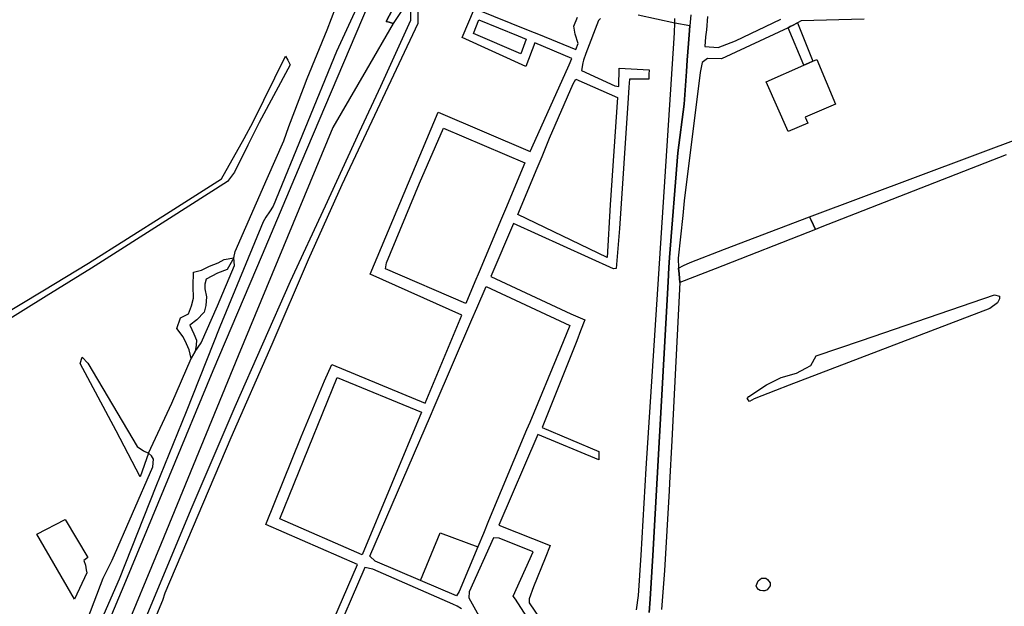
# Model space of a CAD drawing. Header units: metres. Extents: x 89872 to 99175, y 455036 to 468911.
# Tile 13 of 196: x 93642 to 94325, y 459753 to 460160. Entities that reach past the tile are written whole.
import ezdxf

# ---------------------------------------------------------------- set-up
doc = ezdxf.new("R2010")
doc.units = ezdxf.units.M
doc.layers.add('Waterdeel', color=7, linetype='Continuous', true_color=0x00aaff)
doc.layers.add('Wegdeel', color=7, linetype='Continuous', true_color=0x9a9a9a)
doc.layers.add('Wegdeel doorgaand', color=1, linetype='Continuous')

msp = doc.modelspace()

# ---------------------------------------------------------------- linework, layer by layer
at = {"layer": 'Waterdeel', "lineweight": -3}
for p, q in [((93773.34, 459988.7), (93779.4, 459990.97)), ((93779.4, 459990.97), (93783.56, 459993.44)), ((93783.56, 459993.44), (93790.29, 459994.52)), ((93790.29, 459994.52), (93785.65, 459986.43)), ((93762.02, 459974.92), (93762.16, 459984.53)), ((93762.16, 459984.53), (93767.84, 459985.86)), ((93767.84, 459985.86), (93773.34, 459988.7)), ((93778.83, 459983.77), (93771.06, 459979.79)), ((93785.65, 459986.43), (93778.83, 459983.77)), ((93771.06, 459979.79), (93770.06, 459976.2)), ((93762.2, 459966.52), (93762.02, 459974.92)), ((93770.06, 459976.2), (93770.06, 459973.09)), ((93770.06, 459973.09), (93771.34, 459967.43)), ((93760.92, 459961.22), (93762.2, 459966.52)), ((93771.34, 459967.43), (93770.79, 459961.4)), ((94226.19, 459937.11), (94318.52, 459968.84)), ((94320.56, 459963.36), (94315.3, 459959.29)), ((94318.52, 459968.84), (94322.16, 459967.92)), ((94322.14, 459966), (94320.56, 459963.36)), ((94322.16, 459967.92), (94322.14, 459966)), ((93758.73, 459955.56), (93760.92, 459961.22)), ((93769.69, 459956.84), (93764.58, 459951.54)), ((93770.79, 459961.4), (93769.69, 459956.84)), ((94315.3, 459959.29), (94175.92, 459906.13)), ((93750.7, 459945.51), (93753.26, 459952.88)), ((93753.26, 459952.88), (93758.73, 459955.56)), ((93764.58, 459951.54), (93759.65, 459947.7)), ((93755.08, 459939.67), (93750.7, 459945.51)), ((93759.65, 459947.7), (93762.38, 459941.86)), ((93757.45, 459934.92), (93755.08, 459939.67)), ((93762.38, 459941.86), (93764.21, 459937.29)), ((93764.21, 459937.29), (93764.03, 459933.82)), ((94194.68, 459926.51), (94226.19, 459937.11)), ((93759.28, 459930.72), (93757.45, 459934.92)), ((93760.56, 459924.69), (93759.28, 459930.72)), ((93763.48, 459929.44), (93760.56, 459924.69)), ((93764.03, 459933.82), (93763.48, 459929.44)), ((93683.48, 459921.22), (93684.85, 459925.54)), ((93684.85, 459925.54), (93688.95, 459921.44)), ((94191.06, 459919.82), (94194.68, 459926.51)), ((93708.62, 459874.48), (93683.48, 459921.22)), ((93688.95, 459921.44), (93723.2, 459863.55)), ((94181.16, 459914.38), (94187.49, 459917.85)), ((94187.49, 459917.85), (94191.06, 459919.82)), ((94160.26, 459906.42), (94170.43, 459911.45)), ((94170.43, 459911.45), (94181.16, 459914.38)), ((94147.85, 459898.2), (94160.26, 459906.42)), ((94166.37, 459902.39), (94151.66, 459896.63)), ((94175.92, 459906.13), (94166.37, 459902.39)), ((94146.73, 459896.8), (94147.85, 459898.2)), ((94148.41, 459894.85), (94146.73, 459896.8)), ((94151.66, 459896.63), (94148.41, 459894.85)), ((93725.29, 459842.51), (93708.62, 459874.48)), ((93723.2, 459863.55), (93727.46, 459860.51)), ((93727.46, 459860.51), (93730.97, 459859)), ((93730.97, 459859), (93725.29, 459842.51)), ((93653.46, 459802.73), (93673.01, 459812.91)), ((93673.01, 459812.91), (93688.89, 459786.44)), ((93679.53, 459757.52), (93653.46, 459802.73)), ((93688.89, 459786.44), (93686.04, 459784.4)), ((93686.04, 459784.4), (93687.26, 459781.14)), ((93687.26, 459781.14), (93687.75, 459777.97)), ((93688.08, 459775.85), (93679.53, 459757.52)), ((93687.75, 459777.97), (93688.08, 459775.85)), ((94154.4, 459770.28), (94156.85, 459772.03)), ((94156.85, 459772.03), (94159.84, 459772.13)), ((94159.84, 459772.13), (94160.99, 459771.13)), ((94153.15, 459766.84), (94154.4, 459770.28)), ((94153.54, 459765.72), (94153.15, 459766.84)), ((94154.75, 459764.34), (94153.54, 459765.72)), ((94162.69, 459766.69), (94160.64, 459764.09)), ((94160.99, 459771.13), (94162.66, 459768.89)), ((94162.66, 459768.89), (94162.69, 459766.69)), ((94155.85, 459763.64), (94154.75, 459764.34)), ((94157.65, 459763.34), (94155.85, 459763.64)), ((94159.04, 459763.39), (94157.65, 459763.34)), ((94160.64, 459764.09), (94159.04, 459763.39))]:
    msp.add_line(p, q, dxfattribs=at)
for points in [[(94107.74, 460163.33), (94107.31, 460158.27), (94107.08, 460155.5), (94106.54, 460149.28), (94106.1, 460143.28), (94105.67, 460137.55), (94105.23, 460131.74), (94104.64, 460123.84), (94102.96, 460101.32), (94098.75, 460067.43), (94092.81, 459994.83), (94092.41, 459987.73), (94091.86, 459977.8), (94081.32, 459787.8), (94079.5, 459757.54), (94078.73, 459748.15)], [(94070.02, 459750.07), (94071.36, 459760.03), (94073.27, 459787.99), (94076.62, 459848.32), (94096.15, 460147.1), (94096.27, 460150.93), (94096.47, 460157.35), (94096.58, 460160.79)]]:
    msp.add_lwpolyline(points, dxfattribs=at)
at = {"layer": 'Wegdeel'}
for p, q in [((94175.16, 460154.31), (94176.56, 460155.03)), ((94176.56, 460155.03), (94178.31, 460155.92)), ((94178.31, 460155.92), (94181.65, 460157.63)), ((94181.65, 460157.63), (94192.36, 460130.98)), ((94186.22, 460128.29), (94175.16, 460154.31)), ((93803.73, 460088.97), (93826.14, 460134.46)), ((93826.14, 460134.46), (93827.66, 460131.77)), ((93829.45, 460128.6), (93807.8, 460088.56)), ((93827.66, 460131.77), (93829.45, 460128.6)), ((94160.01, 460116.82), (94186.22, 460128.29)), ((94189.41, 460129.69), (94186.22, 460128.29)), ((94186.22, 460128.29), (94189.41, 460129.69)), ((94192.36, 460130.98), (94189.41, 460129.69)), ((94189.41, 460129.69), (94192.36, 460130.98)), ((94192.36, 460130.98), (94195.1, 460132.18)), ((94195.1, 460132.18), (94208.13, 460101.11)), ((94175.19, 460082.28), (94160.01, 460116.82)), ((94208.13, 460101.11), (94187.04, 460092.27)), ((94190.17, 460022.88), (94377.08, 460093.04)), ((93797.32, 460077.44), (93803.73, 460088.97)), ((93807.8, 460088.56), (93800, 460072.77)), ((94188.83, 460088), (94175.19, 460082.28)), ((94187.04, 460092.27), (94188.83, 460088)), ((93781.74, 460049.46), (93797.32, 460077.44)), ((93800, 460072.77), (93790.7, 460053.94)), ((94326.68, 460065.96), (94197.56, 460015.49)), ((93790.7, 460053.94), (93785.81, 460047.42)), ((93743.46, 460025.11), (93781.74, 460049.46)), ((93785.81, 460047.42), (93745.48, 460021.72)), ((93689.35, 459990.83), (93743.46, 460025.11)), ((93745.48, 460021.72), (93691.39, 459987.41)), ((94130.96, 460000.55), (94190.17, 460022.88)), ((94190.17, 460022.88), (94191.21, 460020.69)), ((94191.21, 460020.69), (94190.17, 460022.88)), ((94191.21, 460020.69), (94194.3, 460014.21)), ((94194.3, 460014.21), (94191.21, 460020.69)), ((94194.3, 460014.21), (94124.45, 459986.91)), ((94197.56, 460015.49), (94194.3, 460014.21)), ((94107.23, 459991.32), (94130.96, 460000.55)), ((93657.68, 459971.7), (93689.35, 459990.83)), ((94102.48, 459989.21), (94107.23, 459991.32)), ((93691.39, 459987.41), (93659.96, 459967.87)), ((94099.05, 459987.36), (94102.48, 459989.21)), ((94099.46, 459983.51), (94099.05, 459987.36)), ((94100.1, 459977.34), (94099.46, 459983.51)), ((94124.45, 459986.91), (94100.1, 459977.34)), ((93614.08, 459945.37), (93657.68, 459971.7)), ((93659.96, 459967.87), (93616.7, 459940.97)), ((93919.93, 459770.46), (93933.65, 459803.59)), ((93933.65, 459803.59), (93959.7, 459793.94)), ((93959.7, 459793.94), (93946.75, 459762.95)), ((93945.01, 459759.81), (93919.93, 459770.46)), ((93946.75, 459762.95), (93945.01, 459759.81))]:
    msp.add_line(p, q, dxfattribs=at)
for points in [[(93915.17, 460179.03), (93900.96, 460157.3), (93898.14, 460158.18), (93896.07, 460158.72), (93924.13, 460211.56)], [(93716.55, 459714.57), (93761.21, 459821.61), (93791.07, 459891.26), (93829.52, 459978.29), (93854, 460030.57), (93877.49, 460082.02), (93892.46, 460113.78), (93913.13, 460159.61), (93913.11, 460172.83)], [(93917.85, 460173.7), (93918.01, 460157.32), (93865.17, 460045.31), (93841.93, 459993.03), (93816.68, 459934.4), (93788.17, 459869.44), (93742.27, 459761.57), (93740.78, 459756.6), (93733.01, 459738.4)], [(93849.31, 459719.63), (93876.12, 459781.6), (93812.58, 459809.34), (93836.9, 459870.14), (93853.22, 459909.12), (93858.3, 459920.37), (93923.17, 459893.63), (93948.56, 459954.69), (93885.03, 459983.09), (93932.16, 460095.7), (93996.03, 460068.3), (94020.17, 460121.92), (94023.13, 460128.5), (94025.09, 460132.85), (93999.35, 460143.86), (93992.96, 460127.43), (93948.74, 460147.54), (93957.38, 460167.6), (93995.77, 460152.16), (94001.75, 460149.76), (94027.84, 460139.27), (94029.49, 460143.42), (94027.34, 460149.71), (94026.35, 460155.33), (94028.83, 460161.62)], [(94044.84, 460160.81), (94043.49, 460159.26), (94034.75, 460136.36), (94033, 460131.78), (94032.66, 460129.81), (94031.75, 460124.62), (94054.93, 460113.98), (94057.55, 460113.46), (94057.9, 460126.19), (94078.64, 460124.97), (94078.6, 460121.74), (94078.55, 460118.6), (94064.96, 460118.6), (94064.59, 460113), (94064.09, 460105.3), (94058.16, 460014.85), (94055.72, 459987.12), (94053.97, 459986.77), (93984.59, 460018.34), (93968.64, 459981.45), (94024.34, 459955.56), (94034.1, 459951.37), (94030.96, 459943.87), (94028.43, 459936.98), (94004.29, 459876.74), (94043.86, 459859.99), (94043.86, 459856.93), (94043.86, 459854.24), (94001.32, 459871.85), (93974.39, 459808.81), (94009.96, 459794.7), (94006.55, 459785.97), (93998.45, 459766.18), (93995.31, 459757.81), (93995.48, 459755.02), (94003.27, 459743.41)], [(93997.47, 459739.41), (93985.83, 459757.6), (93984.17, 459759.66), (93998.24, 459790.39), (93974.61, 459799.85), (93970.58, 459800.2), (93953.78, 459762.55), (93953.52, 459758.44), (93999.03, 459676.49)], [(93948.47, 459750.7), (93945.46, 459752.66), (93942.45, 459753.98), (93886.82, 459778.4), (93881.22, 459779.45), (93857.77, 459725.35)]]:
    msp.add_lwpolyline(points, dxfattribs=at)
for points in [[(93987.62, 460148.6), (93993.26, 460146.3), (93989.61, 460136.26), (93956.77, 460150.26), (93960.42, 460159.69)], [(94056.68, 460105.79), (94051.71, 460031.24), (94049.53, 459994.71), (93987.46, 460024.7), (94000.95, 460056.88), (94004.29, 460064.84), (94009.61, 460077.54), (94025.91, 460115.29), (94027.74, 460118.52)], [(93992.37, 460060.47), (93978.85, 460028.32), (93976.15, 460021.88), (93960.59, 459984.84), (93957.65, 459977.86), (93951.31, 459962.77), (93895.69, 459986.92), (93896.19, 459991.09), (93919.17, 460046.4), (93935.91, 460084.46)], [(93945.01, 459759.81), (93919.93, 459770.46), (93888.35, 459783.88), (93884.69, 459787.36), (93926.79, 459884.7), (93929.47, 459890.92), (93955.63, 459951.65), (93958.99, 459959.46), (93965.49, 459974.56), (94023.72, 459947.53), (94017.01, 459931.05), (93995.79, 459880.29), (93993.61, 459875.08), (93967.18, 459811.83), (93963.55, 459803.14), (93959.7, 459793.94), (93946.75, 459762.95)], [(93879.36, 459788.36), (93822.19, 459813.24), (93861.93, 459911.45), (93920.63, 459887.35)]]:
    msp.add_lwpolyline(points, close=True, dxfattribs=at)
at = {"layer": 'Wegdeel doorgaand'}
for points in [[(93637.87, 459550.15), (93642.17, 459569.45), (93646.95, 459588.76), (93651.54, 459605.58), (93664.05, 459643.61), (93670.17, 459661.77), (93677.33, 459680.5), (93686.89, 459703.63), (93697.59, 459728.1), (93715.26, 459769.96), (93775.93, 459916.36), (93810.23, 459996.83), (93837.08, 460060.48), (93904.89, 460220.16)], [(93924.13, 460211.56), (93896.07, 460158.72), (93898.14, 460158.18), (93900.96, 460157.3), (93882.17, 460124.88), (93858.98, 460085.01), (93793.35, 459926.53), (93739.77, 459796.21), (93711.71, 459728.53), (93695.11, 459690.06), (93684.71, 459663.16), (93673.79, 459633.52), (93666.04, 459606.86), (93660.56, 459586.05), (93655.2, 459563.54), (93651.07, 459543.61), (93647.87, 459525.65), (93644.87, 459504.59), (93641.57, 459478.67), (93640.02, 459460.09)], [(93887.65, 460194.72), (93861.64, 460137.7), (93817.59, 460030.47), (93815.11, 460026.46), (93812.43, 460022.83), (93810.52, 460019.58), (93780.62, 459946.56), (93757.21, 459887.5), (93736.1, 459835.7), (93710.49, 459771.29), (93680.4, 459702.67), (93667.12, 459669.99), (93660.62, 459652.41), (93649.06, 459618.58), (93645.62, 459607.49), (93641.04, 459590.67)], [(93638.53, 459606.61), (93648.85, 459642.85), (93688.75, 459744.2), (93699.4, 459772.08), (93705.79, 459784.54), (93734.02, 459849.4), (93734.35, 459854.65), (93733.04, 459856.94), (93730.97, 459859), (93747.24, 459893.65), (93760.56, 459924.69), (93763.48, 459929.44), (93767.49, 459935.42), (93778.85, 459961.2), (93790.8, 459989.26), (93790.29, 459994.52), (93791.14, 459998.93), (93813.32, 460049.63), (93824.88, 460075.75), (93828.44, 460085.76), (93838.6, 460112.34), (93841.15, 460119), (93854.97, 460152.83), (93861.17, 460168.47)], [(94078.73, 459748.15), (94079.5, 459757.54), (94081.32, 459787.8), (94091.86, 459977.8), (94092.41, 459987.73), (94092.81, 459994.83), (94098.75, 460067.43), (94102.96, 460101.32), (94104.64, 460123.84), (94105.23, 460131.74), (94105.67, 460137.55), (94106.1, 460143.28), (94106.54, 460149.28), (94107.08, 460155.5), (94096.47, 460157.35), (94071.18, 460163.06)], [(94119.32, 460162), (94118.43, 460152.77), (94117.96, 460147.86), (94117.32, 460141.32), (94126.59, 460140.53), (94138.63, 460145.13), (94170.11, 460160.21)], [(94228.05, 460160.19), (94184.31, 460158.99), (94181.65, 460157.63), (94178.31, 460155.92), (94176.56, 460155.03), (94175.16, 460154.31), (94128.87, 460132.62), (94119.34, 460133.02), (94115.59, 460130.16), (94114.21, 460123.12), (94102.98, 460034.14), (94102.18, 460024.01), (94098.92, 459994.23), (94099.05, 459987.36), (94099.46, 459983.51), (94100.1, 459977.34), (94094.41, 459867.62), (94092.79, 459838.06), (94092.5, 459832.64), (94089.28, 459777.36), (94087.32, 459750.24)]]:
    msp.add_lwpolyline(points, dxfattribs=at)

doc.saveas('drawing.dxf')
